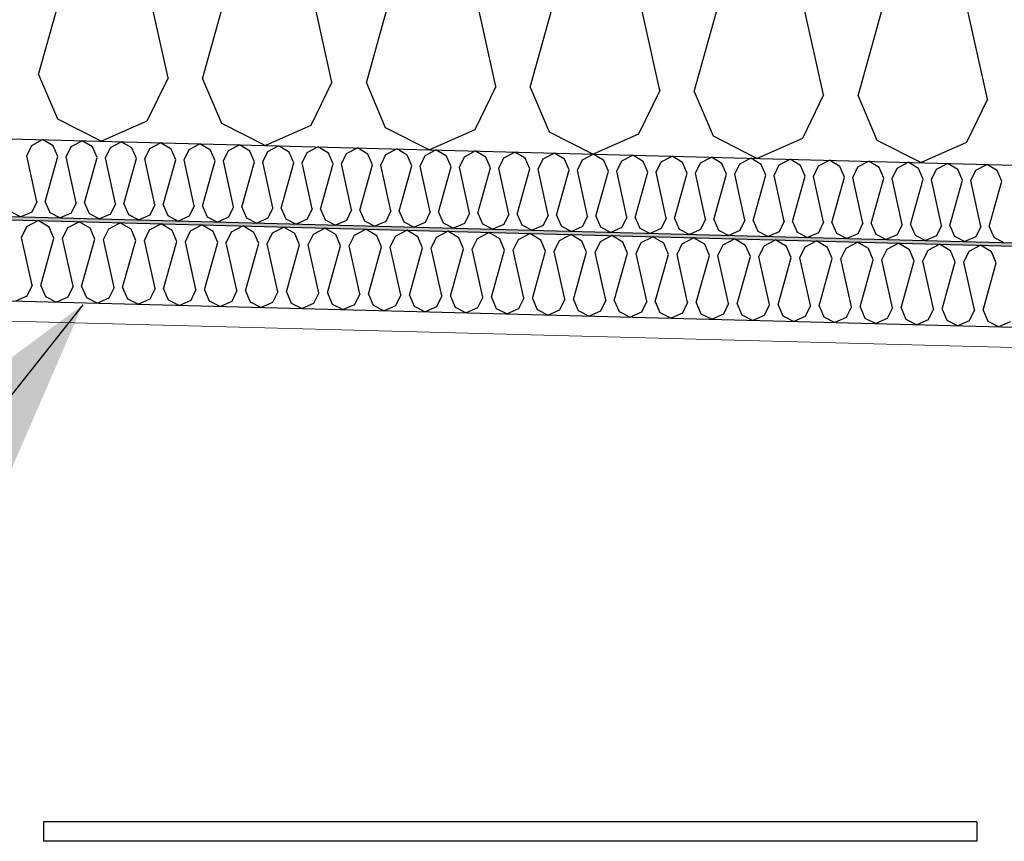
# Model space of a CAD drawing. Header units: millimetres. Extents: x -8544 to 51179, y -2070 to 39312.
# Tile 157 of 165: x 42023 to 42631, y 6214 to 6721. Entities that reach past the tile are written whole.
import ezdxf

# ---------------------------------------------------------------- set-up
doc = ezdxf.new("R2010")
doc.units = ezdxf.units.MM
doc.header["$LTSCALE"] = 0.5
doc.header["$MEASUREMENT"] = 0
doc.linetypes.add('PLINE', pattern=[0])
doc.layers.add('236- Innvendig kledning og overflate(Nye konstruksjoner)', color=7, linetype='Continuous', lineweight=0)
for name, color, linetype in [('256- Faste himlinger og overflatebehandling (Skravur)(Nye konstruksjoner)', 7, 'Continuous'), ('256- Faste himlinger og overflatebehandling(Nye konstruksjoner)', 7, 'Continuous'), ('257- Systemhimlinger (Skravur)(Nye konstruksjoner)', 7, 'Continuous'), ('257- Systemhimlinger(Nye konstruksjoner)', 7, 'Continuous'), ('261- Primærkonstruksjon (tak)', 7, 'Continuous'), ('261- Primærkonstruksjon (tak) (Skravur)', 7, 'Continuous'), ('832- Tekst bygning(Nye konstruksjoner)', 7, 'Continuous')]:
    doc.layers.add(name, color=color, linetype=linetype)
doc.dimstyles.new('GENERATED_STYLE__2', dxfattribs={"dimtxt": 0.18, "dimasz": 182.4, "dimexe": 0.18, "dimexo": 0.0625, "dimgap": 0, "dimtad": 0, "dimtih": 1, "dimtoh": 1, "dimdec": 4, "dimzin": 0, "dimdsep": 46, "dimcen": 0.09, "dimadec": 0, "dimazin": 0, "dimtfac": 1, "dimtdec": 4, "dimtmove": 0, "dimatfit": 3, "dimldrblk": 'ARROWHEAD_5', "dimfxl": 1, "dimtolj": 1, "dimtzin": 0, "dimarcsym": 0})

# ---------------------------------------------------------------- blocks, each defined once
blk = doc.blocks.new('*X17')
at = {"layer": '261- Primærkonstruksjon (tak) (Skravur)', "linetype": 'PLINE'}
for p, q in [((42034.69, 6687.1), (42067.08, 6803.61)), ((42114.58, 6685), (42088.33, 6803.05)), ((42135.83, 6684.45), (42168.22, 6800.96)), ((42215.71, 6682.36), (42189.47, 6800.4)), ((42236.96, 6681.8), (42269.35, 6798.31)), ((42316.85, 6679.71), (42290.6, 6797.76)), ((42338.1, 6679.15), (42370.49, 6795.66)), ((42417.99, 6677.06), (42391.74, 6795.11)), ((42439.24, 6676.5), (42471.63, 6793.01)), ((42519.13, 6674.41), (42492.88, 6792.46)), ((42540.38, 6673.85), (42572.77, 6790.37)), ((42620.26, 6671.76), (42594.02, 6789.81)), ((42034.69, 6687.1), (42046.3, 6659.69)), ((42114.58, 6685), (42101.54, 6658.24)), ((42135.83, 6684.45), (42147.44, 6657.04)), ((42215.71, 6682.36), (42202.68, 6655.6)), ((42236.96, 6681.8), (42248.58, 6654.39)), ((42316.85, 6679.71), (42303.82, 6652.95)), ((42338.1, 6679.15), (42349.72, 6651.74)), ((42417.99, 6677.06), (42404.96, 6650.3)), ((42439.24, 6676.5), (42450.85, 6649.1)), ((42519.13, 6674.41), (42506.09, 6647.65)), ((42540.38, 6673.85), (42551.99, 6646.45)), ((42620.26, 6671.76), (42607.23, 6645)), ((42046.3, 6659.69), (42073.58, 6645.9)), ((42101.54, 6658.24), (42073.58, 6645.9)), ((42147.44, 6657.04), (42174.72, 6643.25)), ((42202.68, 6655.6), (42174.72, 6643.25)), ((42248.58, 6654.39), (42275.86, 6640.6)), ((42303.82, 6652.95), (42275.86, 6640.6)), ((42349.72, 6651.74), (42376.99, 6637.95)), ((42404.96, 6650.3), (42376.99, 6637.95)), ((42450.85, 6649.1), (42478.13, 6635.3)), ((42506.09, 6647.65), (42478.13, 6635.3)), ((42551.99, 6646.45), (42579.27, 6632.65)), ((42607.23, 6645), (42579.27, 6632.65))]:
    blk.add_line(p, q, dxfattribs=at)
blk = doc.blocks.new('*X19')
at = {"layer": '256- Faste himlinger og overflatebehandling (Skravur)(Nye konstruksjoner)', "linetype": 'PLINE'}
for p, q in [((42024.08, 6586.54), (42027.34, 6593.23)), ((42027.34, 6593.23), (42034.35, 6596.91)), ((42041.15, 6592.87), (42034.35, 6596.91)), ((42044.05, 6586.02), (42041.15, 6592.87)), ((42049.37, 6585.88), (42052.63, 6592.57)), ((42052.63, 6592.57), (42059.63, 6596.24)), ((42066.43, 6592.21), (42059.63, 6596.24)), ((42077.91, 6591.91), (42084.92, 6595.58)), ((42091.72, 6591.55), (42084.92, 6595.58)), ((42103.19, 6591.25), (42110.2, 6594.92)), ((42117, 6590.89), (42110.2, 6594.92)), ((42128.48, 6590.59), (42135.48, 6594.26)), ((42142.29, 6590.22), (42135.48, 6594.26)), ((42153.76, 6589.92), (42160.77, 6593.6)), ((42167.57, 6589.56), (42160.77, 6593.6)), ((42179.05, 6589.26), (42186.05, 6592.93)), ((42192.86, 6588.9), (42186.05, 6592.93)), ((42030.64, 6557.03), (42024.08, 6586.54)), ((42069.34, 6585.36), (42066.43, 6592.21)), ((42074.65, 6585.22), (42077.91, 6591.91)), ((42094.62, 6584.7), (42091.72, 6591.55)), ((42099.94, 6584.56), (42103.19, 6591.25)), ((42119.91, 6584.03), (42117, 6590.89)), ((42125.22, 6583.89), (42128.48, 6590.59)), ((42145.19, 6583.37), (42142.29, 6590.22)), ((42150.5, 6583.23), (42153.76, 6589.92)), ((42170.48, 6582.71), (42167.57, 6589.56)), ((42175.79, 6582.57), (42179.05, 6589.26)), ((42195.76, 6582.05), (42192.86, 6588.9)), ((42201.07, 6581.91), (42204.33, 6588.6)), ((42204.33, 6588.6), (42211.34, 6592.27)), ((42218.14, 6588.24), (42211.34, 6592.27)), ((42221.04, 6581.39), (42218.14, 6588.24)), ((42226.36, 6581.25), (42229.62, 6587.94)), ((42229.62, 6587.94), (42236.62, 6591.61)), ((42243.43, 6587.58), (42236.62, 6591.61)), ((42246.33, 6580.72), (42243.43, 6587.58)), ((42251.64, 6580.58), (42254.9, 6587.27)), ((42254.9, 6587.27), (42261.91, 6590.95)), ((42268.71, 6586.91), (42261.91, 6590.95)), ((42271.61, 6580.06), (42268.71, 6586.91)), ((42276.93, 6579.92), (42280.18, 6586.61)), ((42280.18, 6586.61), (42287.19, 6590.29)), ((42293.99, 6586.25), (42287.19, 6590.29)), ((42305.47, 6585.95), (42312.47, 6589.62)), ((42319.28, 6585.59), (42312.47, 6589.62)), ((42330.75, 6585.29), (42337.76, 6588.96)), ((42344.56, 6584.93), (42337.76, 6588.96)), ((42356.04, 6584.63), (42363.04, 6588.3)), ((42369.85, 6584.26), (42363.04, 6588.3)), ((42381.32, 6583.96), (42388.33, 6587.64)), ((42395.13, 6583.6), (42388.33, 6587.64)), ((42406.61, 6583.3), (42413.61, 6586.97)), ((42420.42, 6582.94), (42413.61, 6586.97)), ((42035.96, 6556.89), (42044.05, 6586.02)), ((42055.93, 6556.37), (42049.37, 6585.88)), ((42061.24, 6556.23), (42069.34, 6585.36)), ((42081.21, 6555.71), (42074.65, 6585.22)), ((42086.53, 6555.57), (42094.62, 6584.7)), ((42106.5, 6555.05), (42099.94, 6584.56)), ((42111.81, 6554.91), (42119.91, 6584.03)), ((42131.78, 6554.38), (42125.22, 6583.89)), ((42137.09, 6554.24), (42145.19, 6583.37)), ((42157.07, 6553.72), (42150.5, 6583.23)), ((42162.38, 6553.58), (42170.48, 6582.71)), ((42182.35, 6553.06), (42175.79, 6582.57)), ((42187.66, 6552.92), (42195.76, 6582.05)), ((42207.63, 6552.4), (42201.07, 6581.91)), ((42212.95, 6552.26), (42221.04, 6581.39)), ((42232.92, 6551.73), (42226.36, 6581.25)), ((42238.23, 6551.6), (42246.33, 6580.72)), ((42258.2, 6551.07), (42251.64, 6580.58)), ((42296.9, 6579.4), (42293.99, 6586.25)), ((42302.21, 6579.26), (42305.47, 6585.95)), ((42322.18, 6578.74), (42319.28, 6585.59)), ((42327.49, 6578.6), (42330.75, 6585.29)), ((42347.47, 6578.08), (42344.56, 6584.93)), ((42352.78, 6577.94), (42356.04, 6584.63)), ((42372.75, 6577.41), (42369.85, 6584.26)), ((42378.06, 6577.27), (42381.32, 6583.96)), ((42398.03, 6576.75), (42395.13, 6583.6)), ((42403.35, 6576.61), (42406.61, 6583.3)), ((42423.32, 6576.09), (42420.42, 6582.94)), ((42428.63, 6575.95), (42431.89, 6582.64)), ((42431.89, 6582.64), (42438.9, 6586.31)), ((42445.7, 6582.28), (42438.9, 6586.31)), ((42448.6, 6575.43), (42445.7, 6582.28)), ((42453.92, 6575.29), (42457.17, 6581.98)), ((42457.17, 6581.98), (42464.18, 6585.65)), ((42470.98, 6581.62), (42464.18, 6585.65)), ((42473.89, 6574.76), (42470.98, 6581.62)), ((42479.2, 6574.63), (42482.46, 6581.32)), ((42482.46, 6581.32), (42489.46, 6584.99)), ((42496.27, 6580.95), (42489.46, 6584.99)), ((42499.17, 6574.1), (42496.27, 6580.95)), ((42504.48, 6573.96), (42507.74, 6580.65)), ((42507.74, 6580.65), (42514.75, 6584.33)), ((42521.55, 6580.29), (42514.75, 6584.33)), ((42533.03, 6579.99), (42540.03, 6583.66)), ((42546.84, 6579.63), (42540.03, 6583.66)), ((42558.31, 6579.33), (42565.32, 6583)), ((42572.12, 6578.97), (42565.32, 6583)), ((42583.6, 6578.67), (42590.6, 6582.34)), ((42597.41, 6578.31), (42590.6, 6582.34)), ((42608.88, 6578.01), (42615.89, 6581.68)), ((42622.69, 6577.64), (42615.89, 6581.68)), ((42263.52, 6550.93), (42271.61, 6580.06)), ((42283.49, 6550.41), (42276.93, 6579.92)), ((42288.8, 6550.27), (42296.9, 6579.4)), ((42308.77, 6549.75), (42302.21, 6579.26)), ((42314.08, 6549.61), (42322.18, 6578.74)), ((42334.06, 6549.09), (42327.49, 6578.6)), ((42339.37, 6548.95), (42347.47, 6578.08)), ((42359.34, 6548.42), (42352.78, 6577.94)), ((42364.65, 6548.29), (42372.75, 6577.41)), ((42384.62, 6547.76), (42378.06, 6577.27)), ((42389.94, 6547.62), (42398.03, 6576.75)), ((42409.91, 6547.1), (42403.35, 6576.61)), ((42415.22, 6546.96), (42423.32, 6576.09)), ((42435.19, 6546.44), (42428.63, 6575.95)), ((42440.51, 6546.3), (42448.6, 6575.43)), ((42460.48, 6545.78), (42453.92, 6575.29)), ((42465.79, 6545.64), (42473.89, 6574.76)), ((42485.76, 6545.11), (42479.2, 6574.63)), ((42524.46, 6573.44), (42521.55, 6580.29)), ((42529.77, 6573.3), (42533.03, 6579.99)), ((42549.74, 6572.78), (42546.84, 6579.63)), ((42555.05, 6572.64), (42558.31, 6579.33)), ((42575.03, 6572.12), (42572.12, 6578.97)), ((42580.34, 6571.98), (42583.6, 6578.67)), ((42600.31, 6571.45), (42597.41, 6578.31)), ((42605.62, 6571.32), (42608.88, 6578.01)), ((42625.59, 6570.79), (42622.69, 6577.64)), ((42491.07, 6544.97), (42499.17, 6574.1)), ((42511.05, 6544.45), (42504.48, 6573.96)), ((42516.36, 6544.31), (42524.46, 6573.44)), ((42536.33, 6543.79), (42529.77, 6573.3)), ((42541.64, 6543.65), (42549.74, 6572.78)), ((42561.62, 6543.13), (42555.05, 6572.64)), ((42566.93, 6542.99), (42575.03, 6572.12)), ((42586.9, 6542.47), (42580.34, 6571.98)), ((42592.21, 6542.33), (42600.31, 6571.45)), ((42612.18, 6541.8), (42605.62, 6571.32)), ((42617.5, 6541.66), (42625.59, 6570.79)), ((42030.64, 6557.03), (42027.39, 6550.34)), ((42035.96, 6556.89), (42038.86, 6550.04)), ((42055.93, 6556.37), (42052.67, 6549.68)), ((42061.24, 6556.23), (42064.14, 6549.38)), ((42027.39, 6550.34), (42020.4, 6547.25)), ((42038.86, 6550.04), (42045.68, 6546.59)), ((42081.21, 6555.71), (42077.95, 6549.02)), ((42086.53, 6555.57), (42089.43, 6548.72)), ((42106.5, 6555.05), (42103.24, 6548.35)), ((42111.81, 6554.91), (42114.71, 6548.05)), ((42131.78, 6554.38), (42128.52, 6547.69)), ((42137.09, 6554.24), (42140, 6547.39)), ((42157.07, 6553.72), (42153.81, 6547.03)), ((42162.38, 6553.58), (42165.28, 6546.73)), ((42182.35, 6553.06), (42179.09, 6546.37)), ((42187.66, 6552.92), (42190.57, 6546.07)), ((42207.63, 6552.4), (42204.38, 6545.71)), ((42212.95, 6552.26), (42215.85, 6545.41)), ((42232.92, 6551.73), (42229.66, 6545.04)), ((42238.23, 6551.6), (42241.14, 6544.74)), ((42258.2, 6551.07), (42254.94, 6544.38)), ((42263.52, 6550.93), (42266.42, 6544.08)), ((42283.49, 6550.41), (42280.23, 6543.72)), ((42288.8, 6550.27), (42291.7, 6543.42)), ((42052.67, 6549.68), (42045.68, 6546.59)), ((42064.14, 6549.38), (42070.96, 6545.93)), ((42077.95, 6549.02), (42070.96, 6545.93)), ((42089.43, 6548.72), (42096.25, 6545.27)), ((42103.24, 6548.35), (42096.25, 6545.27)), ((42114.71, 6548.05), (42121.53, 6544.61)), ((42128.52, 6547.69), (42121.53, 6544.61)), ((42140, 6547.39), (42146.82, 6543.94)), ((42153.81, 6547.03), (42146.82, 6543.94)), ((42165.28, 6546.73), (42172.1, 6543.28)), ((42179.09, 6546.37), (42172.1, 6543.28)), ((42190.57, 6546.07), (42197.39, 6542.62)), ((42204.38, 6545.71), (42197.39, 6542.62)), ((42215.85, 6545.41), (42222.67, 6541.96)), ((42229.66, 6545.04), (42222.67, 6541.96)), ((42241.14, 6544.74), (42247.95, 6541.3)), ((42254.94, 6544.38), (42247.95, 6541.3)), ((42266.42, 6544.08), (42273.24, 6540.63)), ((42308.77, 6549.75), (42305.51, 6543.06)), ((42314.08, 6549.61), (42316.99, 6542.76)), ((42334.06, 6549.09), (42330.8, 6542.4)), ((42339.37, 6548.95), (42342.27, 6542.1)), ((42359.34, 6548.42), (42356.08, 6541.73)), ((42364.65, 6548.29), (42367.56, 6541.43)), ((42384.62, 6547.76), (42381.37, 6541.07)), ((42389.94, 6547.62), (42392.84, 6540.77)), ((42409.91, 6547.1), (42406.65, 6540.41)), ((42415.22, 6546.96), (42418.13, 6540.11)), ((42435.19, 6546.44), (42431.94, 6539.75)), ((42440.51, 6546.3), (42443.41, 6539.45)), ((42460.48, 6545.78), (42457.22, 6539.09)), ((42465.79, 6545.64), (42468.69, 6538.79)), ((42485.76, 6545.11), (42482.5, 6538.42)), ((42491.07, 6544.97), (42493.98, 6538.12)), ((42511.05, 6544.45), (42507.79, 6537.76)), ((42516.36, 6544.31), (42519.26, 6537.46)), ((42280.23, 6543.72), (42273.24, 6540.63)), ((42291.7, 6543.42), (42298.52, 6539.97)), ((42305.51, 6543.06), (42298.52, 6539.97)), ((42316.99, 6542.76), (42323.81, 6539.31)), ((42330.8, 6542.4), (42323.81, 6539.31)), ((42342.27, 6542.1), (42349.09, 6538.65)), ((42356.08, 6541.73), (42349.09, 6538.65)), ((42367.56, 6541.43), (42374.38, 6537.99)), ((42381.37, 6541.07), (42374.38, 6537.99)), ((42392.84, 6540.77), (42399.66, 6537.32)), ((42406.65, 6540.41), (42399.66, 6537.32)), ((42418.13, 6540.11), (42424.94, 6536.66)), ((42431.94, 6539.75), (42424.94, 6536.66)), ((42443.41, 6539.45), (42450.23, 6536)), ((42457.22, 6539.09), (42450.23, 6536)), ((42468.69, 6538.79), (42475.51, 6535.34)), ((42482.5, 6538.42), (42475.51, 6535.34)), ((42493.98, 6538.12), (42500.8, 6534.67)), ((42536.33, 6543.79), (42533.07, 6537.1)), ((42541.64, 6543.65), (42544.55, 6536.8)), ((42561.62, 6543.13), (42558.36, 6536.44)), ((42566.93, 6542.99), (42569.83, 6536.14)), ((42586.9, 6542.47), (42583.64, 6535.78)), ((42592.21, 6542.33), (42595.12, 6535.47)), ((42612.18, 6541.8), (42608.93, 6535.11)), ((42617.5, 6541.66), (42620.4, 6534.81)), ((42507.79, 6537.76), (42500.8, 6534.67)), ((42519.26, 6537.46), (42526.08, 6534.01)), ((42533.07, 6537.1), (42526.08, 6534.01)), ((42544.55, 6536.8), (42551.37, 6533.35)), ((42558.36, 6536.44), (42551.37, 6533.35)), ((42569.83, 6536.14), (42576.65, 6532.69)), ((42583.64, 6535.78), (42576.65, 6532.69)), ((42595.12, 6535.47), (42601.93, 6532.03)), ((42608.93, 6535.11), (42601.93, 6532.03)), ((42620.4, 6534.81), (42627.22, 6531.36)), ((42634.21, 6534.45), (42627.22, 6531.36))]:
    blk.add_line(p, q, dxfattribs=at)
blk = doc.blocks.new('*X20')
at = {"layer": '256- Faste himlinger og overflatebehandling (Skravur)(Nye konstruksjoner)', "linetype": 'PLINE'}
for p, q in [((42027.32, 6636.9), (42030.45, 6643.32)), ((42030.45, 6643.32), (42037.17, 6646.85)), ((42043.7, 6642.98), (42037.17, 6646.85)), ((42046.49, 6636.4), (42043.7, 6642.98)), ((42051.59, 6636.27), (42054.72, 6642.69)), ((42054.72, 6642.69), (42061.45, 6646.21)), ((42067.98, 6642.34), (42061.45, 6646.21)), ((42070.76, 6635.76), (42067.98, 6642.34)), ((42075.86, 6635.63), (42078.99, 6642.05)), ((42078.99, 6642.05), (42085.72, 6645.58)), ((42092.25, 6641.71), (42085.72, 6645.58)), ((42095.04, 6635.13), (42092.25, 6641.71)), ((42100.14, 6634.99), (42103.27, 6641.42)), ((42103.27, 6641.42), (42109.99, 6644.94)), ((42116.52, 6641.07), (42109.99, 6644.94)), ((42127.54, 6640.78), (42134.26, 6644.31)), ((42140.8, 6640.43), (42134.26, 6644.31)), ((42151.81, 6640.15), (42158.54, 6643.67)), ((42165.07, 6639.8), (42158.54, 6643.67)), ((42176.08, 6639.51), (42182.81, 6643.04)), ((42189.34, 6639.16), (42182.81, 6643.04)), ((42200.36, 6638.87), (42207.08, 6642.4)), ((42213.61, 6638.53), (42207.08, 6642.4)), ((42224.63, 6638.24), (42231.36, 6641.76)), ((42237.89, 6637.89), (42231.36, 6641.76)), ((42248.9, 6637.6), (42255.63, 6641.13)), ((42262.16, 6637.26), (42255.63, 6641.13)), ((42033.62, 6608.57), (42027.32, 6636.9)), ((42038.72, 6608.44), (42046.49, 6636.4)), ((42057.89, 6607.93), (42051.59, 6636.27)), ((42062.99, 6607.8), (42070.76, 6635.76)), ((42082.16, 6607.3), (42075.86, 6635.63)), ((42087.26, 6607.16), (42095.04, 6635.13)), ((42119.31, 6634.49), (42116.52, 6641.07)), ((42124.41, 6634.36), (42127.54, 6640.78)), ((42143.58, 6633.86), (42140.8, 6640.43)), ((42148.68, 6633.72), (42151.81, 6640.15)), ((42167.86, 6633.22), (42165.07, 6639.8)), ((42172.96, 6633.09), (42176.08, 6639.51)), ((42192.13, 6632.59), (42189.34, 6639.16)), ((42197.23, 6632.45), (42200.36, 6638.87)), ((42216.4, 6631.95), (42213.61, 6638.53)), ((42221.5, 6631.82), (42224.63, 6638.24)), ((42240.68, 6631.31), (42237.89, 6637.89)), ((42245.78, 6631.18), (42248.9, 6637.6)), ((42264.95, 6630.68), (42262.16, 6637.26)), ((42270.05, 6630.54), (42273.18, 6636.97)), ((42273.18, 6636.97), (42279.9, 6640.49)), ((42286.43, 6636.62), (42279.9, 6640.49)), ((42289.22, 6630.04), (42286.43, 6636.62)), ((42294.32, 6629.91), (42297.45, 6636.33)), ((42297.45, 6636.33), (42304.17, 6639.86)), ((42310.71, 6635.98), (42304.17, 6639.86)), ((42313.49, 6629.41), (42310.71, 6635.98)), ((42318.59, 6629.27), (42321.72, 6635.7)), ((42321.72, 6635.7), (42328.45, 6639.22)), ((42334.98, 6635.35), (42328.45, 6639.22)), ((42337.77, 6628.77), (42334.98, 6635.35)), ((42342.87, 6628.64), (42346, 6635.06)), ((42346, 6635.06), (42352.72, 6638.59)), ((42359.25, 6634.71), (42352.72, 6638.59)), ((42370.27, 6634.42), (42376.99, 6637.95)), ((42383.53, 6634.08), (42376.99, 6637.95)), ((42394.54, 6633.79), (42401.27, 6637.32)), ((42407.8, 6633.44), (42401.27, 6637.32)), ((42418.81, 6633.15), (42425.54, 6636.68)), ((42432.07, 6632.81), (42425.54, 6636.68)), ((42443.09, 6632.52), (42449.81, 6636.04)), ((42456.34, 6632.17), (42449.81, 6636.04)), ((42467.36, 6631.88), (42474.09, 6635.41)), ((42480.62, 6631.54), (42474.09, 6635.41)), ((42106.44, 6606.66), (42100.14, 6634.99)), ((42111.54, 6606.53), (42119.31, 6634.49)), ((42130.71, 6606.03), (42124.41, 6634.36)), ((42135.81, 6605.89), (42143.58, 6633.86)), ((42154.98, 6605.39), (42148.68, 6633.72)), ((42160.08, 6605.26), (42167.86, 6633.22)), ((42179.26, 6604.76), (42172.96, 6633.09)), ((42184.36, 6604.62), (42192.13, 6632.59)), ((42203.53, 6604.12), (42197.23, 6632.45)), ((42208.63, 6603.99), (42216.4, 6631.95)), ((42227.8, 6603.48), (42221.5, 6631.82)), ((42232.9, 6603.35), (42240.68, 6631.31)), ((42252.07, 6602.85), (42245.78, 6631.18)), ((42257.17, 6602.72), (42264.95, 6630.68)), ((42276.35, 6602.21), (42270.05, 6630.54)), ((42281.45, 6602.08), (42289.22, 6630.04)), ((42300.62, 6601.58), (42294.32, 6629.91)), ((42305.72, 6601.44), (42313.49, 6629.41)), ((42324.89, 6600.94), (42318.59, 6629.27)), ((42362.04, 6628.14), (42359.25, 6634.71)), ((42367.14, 6628), (42370.27, 6634.42)), ((42386.31, 6627.5), (42383.53, 6634.08)), ((42391.41, 6627.37), (42394.54, 6633.79)), ((42410.59, 6626.86), (42407.8, 6633.44)), ((42415.69, 6626.73), (42418.81, 6633.15)), ((42434.86, 6626.23), (42432.07, 6632.81)), ((42439.96, 6626.1), (42443.09, 6632.52)), ((42459.13, 6625.59), (42456.34, 6632.17)), ((42464.23, 6625.46), (42467.36, 6631.88)), ((42483.41, 6624.96), (42480.62, 6631.54)), ((42488.5, 6624.82), (42491.63, 6631.25)), ((42491.63, 6631.25), (42498.36, 6634.77)), ((42504.89, 6630.9), (42498.36, 6634.77)), ((42507.68, 6624.32), (42504.89, 6630.9)), ((42512.78, 6624.19), (42515.91, 6630.61)), ((42515.91, 6630.61), (42522.63, 6634.14)), ((42529.16, 6630.26), (42522.63, 6634.14)), ((42531.95, 6623.69), (42529.16, 6630.26)), ((42537.05, 6623.55), (42540.18, 6629.98)), ((42540.18, 6629.98), (42546.9, 6633.5)), ((42553.44, 6629.63), (42546.9, 6633.5)), ((42556.22, 6623.05), (42553.44, 6629.63)), ((42561.32, 6622.92), (42564.45, 6629.34)), ((42564.45, 6629.34), (42571.18, 6632.87)), ((42577.71, 6628.99), (42571.18, 6632.87)), ((42580.5, 6622.42), (42577.71, 6628.99)), ((42588.72, 6628.7), (42595.45, 6632.23)), ((42601.98, 6628.36), (42595.45, 6632.23)), ((42613, 6628.07), (42619.72, 6631.59)), ((42626.26, 6627.72), (42619.72, 6631.59)), ((42329.99, 6600.81), (42337.77, 6628.77)), ((42349.17, 6600.31), (42342.87, 6628.64)), ((42354.27, 6600.17), (42362.04, 6628.14)), ((42373.44, 6599.67), (42367.14, 6628)), ((42378.54, 6599.54), (42386.31, 6627.5)), ((42397.71, 6599.04), (42391.41, 6627.37)), ((42402.81, 6598.9), (42410.59, 6626.86)), ((42421.99, 6598.4), (42415.69, 6626.73)), ((42427.09, 6598.27), (42434.86, 6626.23)), ((42446.26, 6597.76), (42439.96, 6626.1)), ((42451.36, 6597.63), (42459.13, 6625.59)), ((42470.53, 6597.13), (42464.23, 6625.46)), ((42475.63, 6596.99), (42483.41, 6624.96)), ((42494.8, 6596.49), (42488.5, 6624.82)), ((42499.9, 6596.36), (42507.68, 6624.32)), ((42519.08, 6595.86), (42512.78, 6624.19)), ((42524.18, 6595.72), (42531.95, 6623.69)), ((42543.35, 6595.22), (42537.05, 6623.55)), ((42548.45, 6595.09), (42556.22, 6623.05)), ((42567.62, 6594.59), (42561.32, 6622.92)), ((42585.6, 6622.28), (42588.72, 6628.7)), ((42604.77, 6621.78), (42601.98, 6628.36)), ((42609.87, 6621.65), (42613, 6628.07)), ((42629.04, 6621.14), (42626.26, 6627.72)), ((42572.72, 6594.45), (42580.5, 6622.42)), ((42591.9, 6593.95), (42585.6, 6622.28)), ((42597, 6593.82), (42604.77, 6621.78)), ((42616.17, 6593.31), (42609.87, 6621.65)), ((42621.27, 6593.18), (42629.04, 6621.14)), ((42033.62, 6608.57), (42030.49, 6602.15)), ((42038.72, 6608.44), (42041.51, 6601.86)), ((42057.89, 6607.93), (42054.76, 6601.51)), ((42062.99, 6607.8), (42065.78, 6601.22)), ((42082.16, 6607.3), (42079.04, 6600.88)), ((42087.26, 6607.16), (42090.05, 6600.59)), ((42106.44, 6606.66), (42103.31, 6600.24)), ((42111.54, 6606.53), (42114.32, 6599.95)), ((42130.71, 6606.03), (42127.58, 6599.6)), ((42135.81, 6605.89), (42138.6, 6599.32)), ((42154.98, 6605.39), (42151.85, 6598.97)), ((42160.08, 6605.26), (42162.87, 6598.68)), ((42179.26, 6604.76), (42176.13, 6598.33)), ((42017.23, 6602.49), (42023.78, 6599.18)), ((42030.49, 6602.15), (42023.78, 6599.18)), ((42041.51, 6601.86), (42048.05, 6598.55)), ((42054.76, 6601.51), (42048.05, 6598.55)), ((42065.78, 6601.22), (42072.33, 6597.91)), ((42079.04, 6600.88), (42072.33, 6597.91)), ((42090.05, 6600.59), (42096.6, 6597.28)), ((42103.31, 6600.24), (42096.6, 6597.28)), ((42114.32, 6599.95), (42120.87, 6596.64)), ((42127.58, 6599.6), (42120.87, 6596.64)), ((42138.6, 6599.32), (42145.14, 6596.01)), ((42151.85, 6598.97), (42145.14, 6596.01)), ((42162.87, 6598.68), (42169.42, 6595.37)), ((42184.36, 6604.62), (42187.14, 6598.04)), ((42203.53, 6604.12), (42200.4, 6597.7)), ((42208.63, 6603.99), (42211.42, 6597.41)), ((42227.8, 6603.48), (42224.67, 6597.06)), ((42232.9, 6603.35), (42235.69, 6596.77)), ((42252.07, 6602.85), (42248.95, 6596.43)), ((42257.17, 6602.72), (42259.96, 6596.14)), ((42276.35, 6602.21), (42273.22, 6595.79)), ((42281.45, 6602.08), (42284.24, 6595.5)), ((42300.62, 6601.58), (42297.49, 6595.16)), ((42305.72, 6601.44), (42308.51, 6594.87)), ((42324.89, 6600.94), (42321.77, 6594.52)), ((42329.99, 6600.81), (42332.78, 6594.23)), ((42349.17, 6600.31), (42346.04, 6593.88)), ((42354.27, 6600.17), (42357.05, 6593.6)), ((42373.44, 6599.67), (42370.31, 6593.25)), ((42378.54, 6599.54), (42381.33, 6592.96)), ((42397.71, 6599.04), (42394.58, 6592.61)), ((42402.81, 6598.9), (42405.6, 6592.32)), ((42176.13, 6598.33), (42169.42, 6595.37)), ((42187.14, 6598.04), (42193.69, 6594.73)), ((42200.4, 6597.7), (42193.69, 6594.73)), ((42211.42, 6597.41), (42217.96, 6594.1)), ((42224.67, 6597.06), (42217.96, 6594.1)), ((42235.69, 6596.77), (42242.24, 6593.46)), ((42248.95, 6596.43), (42242.24, 6593.46)), ((42259.96, 6596.14), (42266.51, 6592.83)), ((42273.22, 6595.79), (42266.51, 6592.83)), ((42284.24, 6595.5), (42290.78, 6592.19)), ((42297.49, 6595.16), (42290.78, 6592.19)), ((42308.51, 6594.87), (42315.05, 6591.56)), ((42321.77, 6594.52), (42315.05, 6591.56)), ((42332.78, 6594.23), (42339.33, 6590.92)), ((42346.04, 6593.88), (42339.33, 6590.92)), ((42357.05, 6593.6), (42363.6, 6590.28)), ((42370.31, 6593.25), (42363.6, 6590.28)), ((42381.33, 6592.96), (42387.87, 6589.65)), ((42394.58, 6592.61), (42387.87, 6589.65)), ((42421.99, 6598.4), (42418.86, 6591.98)), ((42427.09, 6598.27), (42429.87, 6591.69)), ((42446.26, 6597.76), (42443.13, 6591.34)), ((42451.36, 6597.63), (42454.15, 6591.05)), ((42470.53, 6597.13), (42467.4, 6590.71)), ((42475.63, 6596.99), (42478.42, 6590.42)), ((42494.8, 6596.49), (42491.68, 6590.07)), ((42499.9, 6596.36), (42502.69, 6589.78)), ((42519.08, 6595.86), (42515.95, 6589.43)), ((42524.18, 6595.72), (42526.96, 6589.15)), ((42543.35, 6595.22), (42540.22, 6588.8)), ((42548.45, 6595.09), (42551.24, 6588.51)), ((42567.62, 6594.59), (42564.5, 6588.16)), ((42572.72, 6594.45), (42575.51, 6587.88)), ((42591.9, 6593.95), (42588.77, 6587.53)), ((42597, 6593.82), (42599.78, 6587.24)), ((42616.17, 6593.31), (42613.04, 6586.89)), ((42621.27, 6593.18), (42624.06, 6586.6)), ((42405.6, 6592.32), (42412.15, 6589.01)), ((42418.86, 6591.98), (42412.15, 6589.01)), ((42429.87, 6591.69), (42436.42, 6588.38)), ((42443.13, 6591.34), (42436.42, 6588.38)), ((42454.15, 6591.05), (42460.69, 6587.74)), ((42467.4, 6590.71), (42460.69, 6587.74)), ((42478.42, 6590.42), (42484.97, 6587.11)), ((42491.68, 6590.07), (42484.97, 6587.11)), ((42502.69, 6589.78), (42509.24, 6586.47)), ((42515.95, 6589.43), (42509.24, 6586.47)), ((42526.96, 6589.15), (42533.51, 6585.84)), ((42540.22, 6588.8), (42533.51, 6585.84)), ((42551.24, 6588.51), (42557.78, 6585.2)), ((42564.5, 6588.16), (42557.78, 6585.2)), ((42575.51, 6587.88), (42582.06, 6584.56)), ((42588.77, 6587.53), (42582.06, 6584.56)), ((42599.78, 6587.24), (42606.33, 6583.93)), ((42613.04, 6586.89), (42606.33, 6583.93)), ((42624.06, 6586.6), (42630.6, 6583.29))]:
    blk.add_line(p, q, dxfattribs=at)
blk = doc.blocks.new('ARROWHEAD_5')
at = {"linetype": 'Continuous'}
blk.add_hatch(color=256, dxfattribs=at).paths.add_polyline_path([(-1, 0.2679), (0, 0), (-1, -0.2679)])
blk.add_line((0, 0), (-1, 0), dxfattribs=at)

msp = doc.modelspace()

# ---------------------------------------------------------------- hatches: boundary and pattern name
at = {"layer": '256- Faste himlinger og overflatebehandling (Skravur)(Nye konstruksjoner)', "linetype": 'Continuous'}
msp.add_hatch(color=256, dxfattribs=at).paths.add_polyline_path([(39201.93, 6673.08), (39201.93, 6671.08), (43699.43, 6553.3), (43699.43, 6555.31)])
h = msp.add_hatch(dxfattribs=at)
h.set_pattern_fill('Gips', color=256, style=0, pattern_type=2)
h.set_pattern_definition([(358.5, (0, 0), (2.26699, 86.57286), [0, -50]), (358.5, (26.125, 42.63), (2.26699, 86.57286), [0, -50])])
h.paths.add_polyline_path([(39201.93, 6608.55), (43699.43, 6490.78), (43699.43, 6503.29), (39201.93, 6621.06)])
at = {"layer": '257- Systemhimlinger (Skravur)(Nye konstruksjoner)', "linetype": 'Continuous'}
h = msp.add_hatch(dxfattribs=at)
h.set_pattern_fill('Prikker_tett', color=256, style=0, pattern_type=2)
h.set_pattern_definition([(0, (0, 0), (0, 43.30127), [0, -25]), (0, (12.5, 21.65), (0, 43.30127), [0, -25])])
h.paths.add_polyline_path([(42037.68, 6214), (42613.68, 6214), (42613.68, 6226), (42037.68, 6226)])

# ---------------------------------------------------------------- linework, layer by layer
at = {"layer": '236- Innvendig kledning og overflate(Nye konstruksjoner)', "linetype": 'PLINE'}
msp.add_line((39201.93, 6608.55), (43711.93, 6490.46), dxfattribs=at)
at = {"layer": '256- Faste himlinger og overflatebehandling(Nye konstruksjoner)', "linetype": 'PLINE'}
for p, q in [((39201.93, 6673.08), (43711.93, 6554.98)), ((39201.93, 6671.08), (43711.93, 6552.98)), ((39201.93, 6621.06), (43711.93, 6502.96))]:
    msp.add_line(p, q, dxfattribs=at)
at = {"layer": '257- Systemhimlinger(Nye konstruksjoner)', "linetype": 'PLINE'}
for p, q in [((42037.68, 6226), (42037.68, 6214)), ((42613.68, 6226), (42037.68, 6226)), ((42613.68, 6226), (42613.68, 6214)), ((42613.68, 6214), (42037.68, 6214))]:
    msp.add_line(p, q, dxfattribs=at)
at = {"layer": '261- Primærkonstruksjon (tak)', "linetype": 'PLINE'}
msp.add_line((39201.93, 6721.09), (43711.93, 6602.99), dxfattribs=at)

# ---------------------------------------------------------------- block references
at = {"layer": '256- Faste himlinger og overflatebehandling(Nye konstruksjoner)'}
for name in ['*X20', '*X19']:
    msp.add_blockref(name, (0, 0), dxfattribs=at)
at = {"layer": '261- Primærkonstruksjon (tak)'}
msp.add_blockref('*X17', (0, 0), dxfattribs=at)

# ---------------------------------------------------------------- leaders
at = {"layer": '832- Tekst bygning(Nye konstruksjoner)', "linetype": 'PLINE', "annotation_type": 0, "has_hookline": 1, "hookline_direction": 1, "text_width": 1686.7}
msp.add_leader([(42061.93, 6545), (41902.85, 6344.77), (41647.99, 6299.35)], dimstyle='GENERATED_STYLE__2', dxfattribs=at)

doc.saveas('drawing.dxf')
